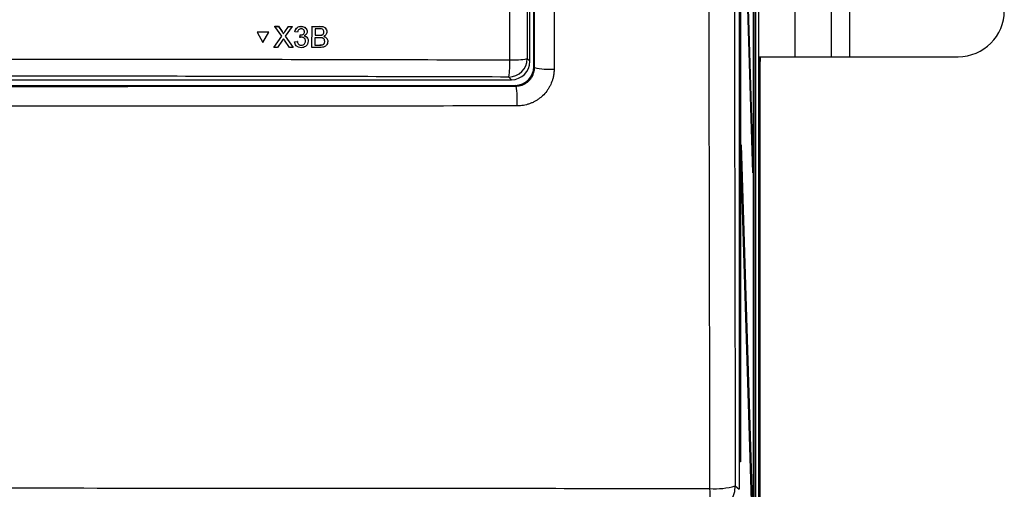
# Model space of a CAD drawing. Header units: millimetres. Extents: x 5 to 418, y 2 to 292.
# Tile 8 of 48: x 97 to 132, y 140 to 157. Entities that reach past the tile are written whole.
import ezdxf

# ---------------------------------------------------------------- set-up
doc = ezdxf.new("R2010")
doc.units = ezdxf.units.MM

msp = doc.modelspace()

# ---------------------------------------------------------------- linework, layer by layer
at = {"color": 7, "linetype": 'Continuous', "lineweight": 25}
for p, q in [((123.4826, 233.1548), (123.4826, 127.5375)), ((123.3654, 232.9825), (123.3654, 127.6605)), ((122.7812, 227.1522), (122.7812, 140.1634)), ((123.2961, 133.8215), (123.2961, 227.1548)), ((123.304, 227.1548), (123.304, 133.8215)), ((122.8137, 141.1548), (122.8137, 226.4881)), ((122.8215, 226.4881), (122.8215, 141.1548)), ((115.3454, 155.4503), (115.3454, 224.7321)), ((124.7867, 204.1548), (124.7867, 155.8215)), ((126.1046, 204.1548), (126.1046, 155.8215)), ((126.7713, 204.1548), (126.7713, 155.8215)), ((115.2046, 155.6539), (115.2046, 200.8665)), ((122.845, 165.9677), (123.2765, 151.9881)), ((123.2727, 151.6129), (122.8411, 165.5925)), ((123.4919, 155.6205), (123.4919, 160.6891)), ((105.982, 156.9198), (105.9808, 156.922)), ((105.9808, 156.922), (106.111, 156.922)), ((106.225, 156.5664), (105.982, 156.9198)), ((105.982, 156.9198), (106.1121, 156.9198)), ((106.1121, 156.9198), (106.111, 156.922)), ((106.111, 156.922), (106.2442, 156.7283)), ((106.1121, 156.9198), (106.2454, 156.7261)), ((106.3352, 156.7259), (106.4688, 156.9198)), ((106.6008, 156.9198), (106.3561, 156.5652)), ((106.4688, 156.9198), (106.4677, 156.9219)), ((106.4688, 156.9198), (106.6008, 156.9198)), ((106.6008, 156.9198), (106.5997, 156.9219)), ((106.9284, 156.9198), (106.9272, 156.9219)), ((107.1235, 156.8135), (107.1222, 156.8159)), ((107.3213, 156.1548), (107.3231, 156.9198)), ((107.3231, 156.9198), (107.322, 156.9219)), ((107.3231, 156.9198), (107.61, 156.9198)), ((107.431, 156.8315), (107.4304, 156.5961)), ((107.5769, 156.8315), (107.431, 156.8315)), ((107.61, 156.9198), (107.6088, 156.922)), ((107.8401, 156.8115), (107.8388, 156.814)), ((105.338, 156.7036), (105.3368, 156.7058)), ((105.7599, 156.7058), (105.3368, 156.7058)), ((105.7611, 156.7036), (105.338, 156.7036)), ((105.338, 156.7036), (105.5487, 156.3377)), ((105.5487, 156.3377), (105.7611, 156.7036)), ((105.7611, 156.7036), (105.7599, 156.7058)), ((105.9409, 156.1548), (106.225, 156.5664)), ((106.2546, 156.4181), (106.0727, 156.1548)), ((106.2454, 156.7261), (106.2442, 156.7283)), ((106.2768, 156.6763), (106.2755, 156.6788)), ((106.508, 156.1548), (106.3222, 156.4251)), ((106.3352, 156.7259), (106.334, 156.7281)), ((106.3561, 156.5652), (106.6383, 156.1548)), ((106.7038, 156.7236), (106.7027, 156.7258)), ((106.802, 156.7138), (106.7038, 156.7236)), ((106.8792, 156.5177), (106.8781, 156.5198)), ((106.8792, 156.5177), (106.8896, 156.606)), ((106.8896, 156.606), (106.8884, 156.6081)), ((106.9037, 156.6049), (106.9025, 156.607)), ((107.0476, 156.7221), (107.0465, 156.7242)), ((107.1612, 156.4855), (107.16, 156.4879)), ((107.4302, 156.5079), (107.4296, 156.2431)), ((107.599, 156.5079), (107.4302, 156.5079)), ((107.4304, 156.5961), (107.5883, 156.5961)), ((107.5883, 156.5961), (107.5872, 156.5983)), ((107.6804, 156.6052), (107.6793, 156.6074)), ((107.7548, 156.712), (107.7536, 156.7142)), ((107.8709, 156.4627), (107.8695, 156.4652)), ((105.9409, 156.1548), (105.9397, 156.157)), ((106.0727, 156.1548), (105.9409, 156.1548)), ((106.6383, 156.1548), (106.508, 156.1548)), ((106.6383, 156.1548), (106.6372, 156.1569)), ((106.6931, 156.3608), (106.692, 156.3629)), ((106.6931, 156.3608), (106.7914, 156.3706)), ((106.7191, 156.2681), (106.7204, 156.2657)), ((106.7914, 156.3706), (106.7902, 156.3727)), ((106.9347, 156.2333), (106.9336, 156.2354)), ((107.0861, 156.3857), (107.085, 156.3879)), ((107.3213, 156.1548), (107.3202, 156.157)), ((107.6089, 156.1548), (107.3213, 156.1548)), ((107.4296, 156.2431), (107.6108, 156.2431)), ((107.6108, 156.2431), (107.6097, 156.2452)), ((107.6764, 156.2468), (107.6752, 156.2489)), ((107.7835, 156.3755), (107.7823, 156.3777)), ((115.1075, 155.751), (115.2046, 155.6539)), ((123.4919, 155.8215), (124.7867, 155.8215)), ((123.535, 155.8215), (123.535, 155.6519)), ((123.538, 122.4881), (123.538, 155.8215)), ((124.7867, 155.8215), (126.1046, 155.8215)), ((126.1046, 155.8215), (126.7713, 155.8215)), ((126.7713, 155.8215), (130.7046, 155.8215)), ((115.3454, 155.4503), (115.3709, 155.4248)), ((123.4919, 155.6519), (123.535, 155.6519)), ((75.8704, 154.9881), (114.5389, 154.9881)), ((114.5389, 154.9881), (114.4418, 155.0853)), ((123.4979, 155.2872), (123.4954, 155.3157)), ((123.5293, 155.3186), (123.4979, 155.2872)), ((75.7304, 154.7837), (114.6789, 154.7837)), ((114.704, 154.7586), (114.6789, 154.7837)), ((122.8411, 152.2591), (122.845, 152.6344)), ((122.845, 152.6344), (123.2765, 138.6548)), ((123.2727, 138.2795), (122.8411, 152.2591)), ((123.2616, 151.9729), (123.2765, 151.9881)), ((123.2765, 151.9881), (123.2727, 151.6129)), ((122.8215, 141.1548), (122.8137, 141.1548)), ((122.6361, 140.2877), (122.7812, 140.1634))]:
    msp.add_line(p, q, dxfattribs=at)
for centre, radius, start, end in [((130.7046, 157.4881), 1.6667, 270, 0), ((114.4396, 155.7531), 0.6679, 270.1836, 359.8164), ((111.5367, 155.5797), 2.9468, 350.34001, 2.46103), ((114.6094, 158.3174), 2.6143, 267.18174, 280.98479), ((115.9041, 157.8592), 2.4921, 257.6457, 274.09442), ((123.3626, 155.3186), 0.1667, 0.01933, 38.48145), ((111.6613, 154.2213), 3.0898, 356.62791, 10.01396), ((121.6358, 140.2881), 1.0002, 270.02546, 359.97772), ((118.9964, 139.9924), 2.7322, 345.05631, 4.18287), ((121.9225, 142.6812), 2.4976, 265.38223, 286.60094)]:
    msp.add_arc(centre, radius, start, end, dxfattribs=at)
for centre, major_axis, ratio, start_param, end_param in [((114.537, 155.6557), (0.4727, -0.4727), 0.9972647, 5.4991567, 7.0672139), ((114.6787, 155.4505), (0.4715, -0.4715), 0.9996955, 5.4979394, 7.0684312), ((123.4978, 155.6205), (0, 0.3333), 0.0174551, 1.570807, 2.8803497), ((123.5292, 155.6519), (0, 0.3333), 0.0174551, 3.1590459, 4.712389), ((123.4978, 155.6205), (0, 0.3333), 0.0174551, 2.8803497, 3.1590459)]:
    msp.add_ellipse(centre, major_axis=major_axis, ratio=ratio, start_param=start_param, end_param=end_param, dxfattribs=at)
for points, knots in [([(114.4808, 155.7063), (114.4793, 156.1497), (114.4714, 158.3669), (114.4404, 167.6818), (114.4041, 180.9861), (114.3851, 192.5236), (114.3778, 196.9529)], [0, 0, 0, 0, 0.0322876, 0.1614382, 0.6780666, 1, 1, 1, 1]), ([(115.0049, 196.9711), (115.0166, 190.0976), (115.04, 176.3477), (115.085, 162.6175), (115.1075, 155.751)], [0, 0, 0, 0, 0.4998997, 1, 1, 1, 1]), ([(115.3709, 155.4248), (115.3753, 158.8789), (115.3842, 165.7876), (115.3945, 176.1642), (115.4027, 186.5498), (115.4062, 193.479), (115.408, 196.9439)], [0, 0, 0, 0, 0.24989406, 0.49983045, 0.74989401, 1, 1, 1, 1]), ([(116.119, 196.8912), (116.1188, 196.4469), (116.1178, 194.2254), (116.1147, 188.4498), (116.1085, 179.5671), (116.0978, 167.9461), (116.0877, 159.8864), (116.082, 155.3735)], [0, 0, 0, 0, 0.0320694, 0.1603478, 0.4169318, 0.6735157, 1, 1, 1, 1]), ([(121.7214, 140.1917), (121.7126, 144.8315), (121.6951, 154.1111), (121.6728, 169.6739), (121.6581, 183.9369), (121.6519, 193.5527), (121.6501, 196.8912), (121.6501, 196.8912)], [0, 0, 0, 0, 0.2460147, 0.4920295, 0.8236673, 0.9999999, 1, 1, 1, 1]), ([(122.5656, 196.9702), (122.5685, 192.1599), (122.5745, 182.5378), (122.5901, 168.2783), (122.61, 154.1903), (122.6274, 144.9224), (122.6361, 140.2877)], [0, 0, 0, 0, 0.25417755, 0.50843906, 0.75418158, 1, 1, 1, 1]), ([(106.7026, 156.7259), (106.7102, 156.7556), (106.7255, 156.815), (106.7834, 156.8813), (106.855, 156.9171), (106.9031, 156.9204), (106.9272, 156.922)], [0, 0, 0, 0, 0.2802532, 0.5595228, 0.7795924, 1, 1, 1, 1]), ([(106.7038, 156.7236), (106.7114, 156.7534), (106.7267, 156.8128), (106.7846, 156.879), (106.8562, 156.9148), (106.9043, 156.9181), (106.9284, 156.9198)], [0, 0, 0, 0, 0.2802532, 0.5595228, 0.7795924, 1, 1, 1, 1]), ([(106.9312, 156.8315), (106.9131, 156.8299), (106.877, 156.8266), (106.8345, 156.7958), (106.8111, 156.7553), (106.805, 156.7277), (106.802, 156.7138)], [0, 0, 0, 0, 0.2800014, 0.5591308, 0.7793201, 1, 1, 1, 1]), ([(106.9272, 156.922), (106.9573, 156.9188), (107.0175, 156.9124), (107.0886, 156.8708), (107.1116, 156.8294), (107.1199, 156.8145)], [0, 0, 0, 0, 0.3910109, 0.7813057, 1, 1, 1, 1]), ([(106.9284, 156.9198), (106.9588, 156.9167), (107.0195, 156.9106), (107.0932, 156.8635), (107.1376, 156.7968), (107.1431, 156.7492), (107.1458, 156.7253)], [0, 0, 0, 0, 0.2801842, 0.5598553, 0.7799999, 1, 1, 1, 1]), ([(107.0476, 156.7221), (107.0457, 156.7389), (107.042, 156.7725), (107.0097, 156.8091), (106.9708, 156.8288), (106.9444, 156.8306), (106.9312, 156.8315)], [0, 0, 0, 0, 0.27946, 0.5589523, 0.7792553, 1, 1, 1, 1]), ([(107.0464, 156.7243), (107.0463, 156.7422), (107.0461, 156.7611), (107.0346, 156.7745), (107.0339, 156.7754)], [0, 0, 0, 0, 0.9394832, 1, 1, 1, 1]), ([(107.7548, 156.712), (107.7526, 156.7328), (107.7492, 156.764), (107.7258, 156.7991), (107.6739, 156.8352), (107.62, 156.8332), (107.5769, 156.8315)], [0, 0, 0, 0, 0.24951231, 0.37501866, 0.50024435, 1, 1, 1, 1]), ([(107.6088, 156.922), (107.6425, 156.9208), (107.7097, 156.9183), (107.7972, 156.88), (107.8257, 156.8317), (107.8369, 156.8127)], [0, 0, 0, 0, 0.3793731, 0.7557691, 1, 1, 1, 1]), ([(107.61, 156.9198), (107.644, 156.9187), (107.7117, 156.9165), (107.8001, 156.8744), (107.8525, 156.801), (107.8594, 156.748), (107.8629, 156.7215)], [0, 0, 0, 0, 0.2811161, 0.5600262, 0.7801115, 1, 1, 1, 1]), ([(106.2442, 156.7283), (106.2531, 156.7154), (106.2642, 156.6993), (106.2734, 156.6821), (106.2753, 156.6787)], [0, 0, 0, 0, 0.800203, 1, 1, 1, 1]), ([(106.2454, 156.7261), (106.2539, 156.7131), (106.2659, 156.6949), (106.2806, 156.671), (106.2835, 156.6591), (106.2849, 156.6532)], [0, 0, 0, 0, 0.56127691, 0.78176256, 1, 1, 1, 1]), ([(106.2908, 156.4706), (106.284, 156.4609), (106.2718, 156.4434), (106.2599, 156.4258), (106.2546, 156.4181)], [0, 0, 0, 0, 0.5600016, 1, 1, 1, 1]), ([(106.2838, 156.6554), (106.2931, 156.669), (106.3098, 156.6932), (106.3266, 156.7175), (106.334, 156.7282)], [0, 0, 0, 0, 0.5599999, 1, 1, 1, 1]), ([(106.2849, 156.6532), (106.2943, 156.6667), (106.311, 156.691), (106.3278, 156.7153), (106.3352, 156.7259)], [0, 0, 0, 0, 0.5599999, 1, 1, 1, 1]), ([(106.3222, 156.4251), (106.3163, 156.4336), (106.3058, 156.4487), (106.2954, 156.464), (106.2908, 156.4706)], [0, 0, 0, 0, 0.5599998, 1, 1, 1, 1]), ([(106.9428, 156.5281), (106.9307, 156.5272), (106.9092, 156.5256), (106.8884, 156.5201), (106.8792, 156.5177)], [0, 0, 0, 0, 0.5597721, 1, 1, 1, 1]), ([(106.8884, 156.6082), (106.891, 156.6079), (106.8957, 156.6074), (106.9004, 156.6072), (106.9025, 156.6071)], [0, 0, 0, 0, 0.5600031, 1, 1, 1, 1]), ([(106.8896, 156.606), (106.8922, 156.6057), (106.8969, 156.6052), (106.9016, 156.605), (106.9037, 156.6049)], [0, 0, 0, 0, 0.5600031, 1, 1, 1, 1]), ([(106.9037, 156.6049), (106.9231, 156.6066), (106.9619, 156.6101), (107.012, 156.6345), (107.044, 156.6759), (107.0464, 156.7067), (107.0476, 156.7221)], [0, 0, 0, 0, 0.2806803, 0.5609514, 0.7800568, 1, 1, 1, 1]), ([(107.0861, 156.3857), (107.084, 156.407), (107.0797, 156.4495), (107.0412, 156.4973), (106.9928, 156.5243), (106.9595, 156.5269), (106.9428, 156.5281)], [0, 0, 0, 0, 0.2797467, 0.5591709, 0.7794436, 1, 1, 1, 1]), ([(107.0398, 156.5758), (107.0625, 156.5681), (107.1078, 156.5526), (107.148, 156.5154), (107.1578, 156.4903), (107.1588, 156.4876)], [0, 0, 0, 0, 0.4711431, 0.9415637, 1, 1, 1, 1]), ([(107.1458, 156.7253), (107.1441, 156.7071), (107.1405, 156.6707), (107.1071, 156.6121), (107.066, 156.5882), (107.041, 156.5736)], [0, 0, 0, 0, 0.2804963, 0.5610033, 1, 1, 1, 1]), ([(107.041, 156.5736), (107.0641, 156.566), (107.1102, 156.5509), (107.1573, 156.4998), (107.1813, 156.4419), (107.1833, 156.404), (107.1843, 156.385)], [0, 0, 0, 0, 0.2798072, 0.5591854, 0.7794082, 1, 1, 1, 1]), ([(107.5871, 156.5984), (107.6045, 156.5984), (107.6355, 156.5984), (107.6659, 156.6046), (107.6793, 156.6074)], [0, 0, 0, 0, 0.560393, 1, 1, 1, 1]), ([(107.5883, 156.5961), (107.6057, 156.5962), (107.6367, 156.5962), (107.6671, 156.6024), (107.6804, 156.6052)], [0, 0, 0, 0, 0.56039298, 1, 1, 1, 1]), ([(107.7835, 156.3755), (107.7812, 156.3973), (107.7777, 156.4302), (107.7528, 156.4665), (107.7009, 156.5073), (107.6443, 156.5076), (107.599, 156.5079)], [0, 0, 0, 0, 0.2498018, 0.3755461, 0.5011539, 1, 1, 1, 1]), ([(107.6793, 156.6074), (107.6915, 156.6123), (107.7159, 156.6222), (107.7479, 156.6594), (107.7515, 156.6934), (107.7536, 156.7142)], [0, 0, 0, 0, 0.2808695, 0.5610626, 1, 1, 1, 1]), ([(107.6804, 156.6052), (107.6927, 156.6101), (107.7171, 156.62), (107.7491, 156.6571), (107.7527, 156.6912), (107.7548, 156.712)], [0, 0, 0, 0, 0.2808695, 0.5610626, 1, 1, 1, 1]), ([(107.7464, 156.5591), (107.7683, 156.5509), (107.8121, 156.5345), (107.8537, 156.4971), (107.8653, 156.47), (107.8677, 156.4644)], [0, 0, 0, 0, 0.4430464, 0.8849027, 1, 1, 1, 1]), ([(107.8629, 156.7215), (107.8607, 156.7017), (107.8563, 156.6622), (107.8191, 156.5991), (107.7747, 156.5729), (107.7475, 156.5569)], [0, 0, 0, 0, 0.28033597, 0.56080028, 1, 1, 1, 1]), ([(107.7475, 156.5569), (107.7698, 156.5488), (107.8142, 156.5327), (107.8613, 156.4847), (107.8879, 156.4295), (107.8903, 156.3925), (107.8915, 156.3739)], [0, 0, 0, 0, 0.2802111, 0.5596695, 0.7797087, 1, 1, 1, 1]), ([(107.7823, 156.3777), (107.7813, 156.4003), (107.7803, 156.4239), (107.7675, 156.4425), (107.7669, 156.4433)], [0, 0, 0, 0, 0.9548008, 1, 1, 1, 1]), ([(106.7212, 156.2696), (106.7173, 156.2754), (106.6986, 156.3027), (106.6949, 156.3364), (106.6919, 156.363)], [0, 0, 0, 0, 0.2122174, 1, 1, 1, 1]), ([(106.931, 156.145), (106.8976, 156.148), (106.8309, 156.1541), (106.7535, 156.2108), (106.7061, 156.2833), (106.6974, 156.3349), (106.6931, 156.3608)], [0, 0, 0, 0, 0.2799105, 0.5592491, 0.7794763, 1, 1, 1, 1]), ([(106.7914, 156.3706), (106.7964, 156.3508), (106.8063, 156.3112), (106.8383, 156.2619), (106.8864, 156.2365), (106.9186, 156.2343), (106.9347, 156.2333)], [0, 0, 0, 0, 0.28088107, 0.56007272, 0.7796532, 1, 1, 1, 1]), ([(107.1843, 156.385), (107.1798, 156.3485), (107.1706, 156.2756), (107.1007, 156.1962), (107.017, 156.1512), (106.9597, 156.1471), (106.931, 156.145)], [0, 0, 0, 0, 0.2794007, 0.5590642, 0.7793783, 1, 1, 1, 1]), ([(106.9335, 156.2355), (106.9562, 156.2376), (107.0015, 156.2418), (107.0522, 156.2834), (107.0808, 156.3348), (107.0835, 156.3702), (107.0849, 156.388)], [0, 0, 0, 0, 0.2798831, 0.5589932, 0.779319, 1, 1, 1, 1]), ([(106.9347, 156.2333), (106.9574, 156.2354), (107.0027, 156.2396), (107.0534, 156.2812), (107.082, 156.3326), (107.0847, 156.368), (107.0861, 156.3857)], [0, 0, 0, 0, 0.2798831, 0.5589932, 0.779319, 1, 1, 1, 1]), ([(107.8915, 156.3739), (107.8891, 156.3487), (107.8842, 156.2982), (107.8467, 156.23), (107.7574, 156.1605), (107.6702, 156.1572), (107.6089, 156.1548)], [0, 0, 0, 0, 0.1871427, 0.3743187, 0.5607862, 1, 1, 1, 1]), ([(107.6096, 156.2453), (107.6219, 156.2453), (107.6438, 156.2452), (107.6656, 156.2478), (107.6752, 156.249)], [0, 0, 0, 0, 0.5600993, 1, 1, 1, 1]), ([(107.6108, 156.2431), (107.6231, 156.2431), (107.645, 156.243), (107.6668, 156.2456), (107.6764, 156.2468)], [0, 0, 0, 0, 0.56009932, 1, 1, 1, 1]), ([(107.6752, 156.249), (107.6921, 156.2531), (107.7257, 156.2614), (107.7613, 156.2963), (107.7797, 156.3371), (107.7814, 156.3642), (107.7823, 156.3777)], [0, 0, 0, 0, 0.2802899, 0.5590179, 0.7794024, 1, 1, 1, 1]), ([(107.6764, 156.2468), (107.6932, 156.2509), (107.7269, 156.2592), (107.7625, 156.2941), (107.7809, 156.3349), (107.7826, 156.362), (107.7835, 156.3755)], [0, 0, 0, 0, 0.2802899, 0.5590179, 0.7794024, 1, 1, 1, 1]), ([(75.9284, 155.7063), (76.3721, 155.7076), (78.5907, 155.7143), (82.5867, 155.724), (87.9184, 155.7325), (93.254, 155.7365), (98.5925, 155.7359), (103.9114, 155.7307), (109.2087, 155.7213), (112.7233, 155.7113), (114.4808, 155.7063)], [0, 0, 0, 0, 0.0345653, 0.1728308, 0.3110963, 0.4493987, 0.587812, 0.7262622, 0.8631132, 1, 1, 1, 1]), ([(114.704, 154.7586), (114.7223, 154.759), (114.7591, 154.76), (114.8144, 154.7672), (114.8696, 154.7789), (114.9235, 154.7954), (114.9755, 154.8161), (115.0255, 154.841), (115.0739, 154.8703), (115.1194, 154.9036), (115.1759, 154.9527), (115.2261, 155.0086), (115.2686, 155.0702), (115.2964, 155.1187), (115.32, 155.1692), (115.3396, 155.222), (115.3561, 155.2824), (115.3683, 155.3502), (115.37, 155.3998), (115.3709, 155.4248)], [0, 0, 0, 0, 0.05267203, 0.10571039, 0.15990913, 0.21451102, 0.26709162, 0.3200427, 0.37416548, 0.42869426, 0.48121455, 0.58806978, 0.64253389, 0.69514946, 0.74813429, 0.80227961, 0.85682383, 0.92796121, 1, 1, 1, 1]), ([(116.082, 155.3735), (116.0816, 155.3488), (116.0802, 155.2744), (116.0685, 155.1752), (116.0467, 155.0658), (116.0106, 154.9341), (115.9532, 154.7952), (115.8789, 154.6652), (115.794, 154.5419), (115.6939, 154.4295), (115.5808, 154.3312), (115.4903, 154.2649), (115.3948, 154.2065), (115.2936, 154.1557), (115.1886, 154.1138), (115.0813, 154.0811), (114.972, 154.0576), (114.8598, 154.0425), (114.7838, 154.0405), (114.7457, 154.0395)], [0, 0, 0, 0, 0.0354094, 0.1067582, 0.1427301, 0.1953086, 0.3022483, 0.3567375, 0.4093395, 0.5163315, 0.5708495, 0.6235357, 0.6765885, 0.7307968, 0.7854039, 0.8381045, 0.8911704, 0.9453867, 1, 1, 1, 1]), ([(114.4418, 155.0853), (112.8436, 155.0898), (108.047, 155.1035), (100.037, 155.1155), (92.0193, 155.1155), (83.9925, 155.1066), (79.1782, 155.0938), (75.9675, 155.0853)], [0, 0, 0, 0, 0.1247302, 0.3743604, 0.6243582, 0.7494833, 1, 1, 1, 1]), ([(123.4943, 155.3196), (123.4946, 155.3181), (123.4954, 155.3139), (123.4958, 155.31), (123.4961, 155.3073), (123.496, 155.3086), (123.4959, 155.3094)], [0, 0, 0, 0, 0.1136515, 0.3159756, 0.5825263, 1, 1, 1, 1]), ([(75.7053, 154.7586), (78.9448, 154.7555), (85.4269, 154.7494), (95.1758, 154.7471), (104.9407, 154.7494), (111.4485, 154.7555), (114.704, 154.7586)], [0, 0, 0, 0, 0.2493852, 0.499015, 0.7493837, 1, 1, 1, 1]), ([(114.7457, 154.0395), (114.3021, 154.0391), (112.084, 154.0367), (108.0885, 154.0332), (102.7571, 154.0302), (97.4214, 154.0287), (92.0824, 154.0288), (86.6746, 154.0306), (81.2001, 154.034), (77.5093, 154.0377), (75.6635, 154.0395)], [0, 0, 0, 0, 0.0340943, 0.170476, 0.3068577, 0.4432794, 0.5798212, 0.7164031, 0.8581791, 1, 1, 1, 1]), ([(68.6879, 140.1917), (70.8908, 140.1947), (75.2977, 140.2009), (81.924, 140.2069), (88.5606, 140.2107), (95.5654, 140.212), (101.9239, 140.2106), (107.6324, 140.2074), (112.3316, 140.2034), (117.0291, 140.1983), (120.1572, 140.1939), (121.7214, 140.1917)], [0, 0, 0, 0, 0.124856, 0.2497693, 0.3748552, 0.4999988, 0.6455286, 0.7340953, 0.8226824, 0.9113309, 1, 1, 1, 1])]:
    msp.add_open_spline(points, degree=3, knots=knots, dxfattribs=at)

doc.saveas('drawing.dxf')
